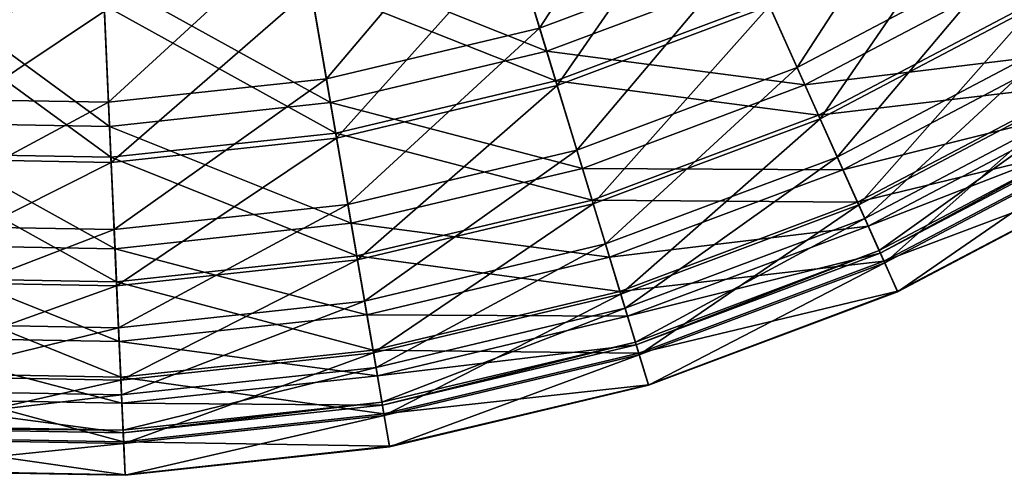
# Model space of a CAD drawing. Header units: millimetres. Extents: x 0 to 178, y -223 to 0.
# Tile 19 of 217: x 89 to 130, y -223 to -204. Entities that reach past the tile are written whole.
import ezdxf

# ---------------------------------------------------------------- set-up
doc = ezdxf.new("R2010")
doc.units = ezdxf.units.MM
doc.header["$LTSCALE"] = 25.4
doc.layers.get('0').update_dxf_attribs({"true_color": 0xff5454})

# ---------------------------------------------------------------- blocks, each defined once
blk = doc.blocks.new('VETRO-I-9132.STL#1')
at = {"color": 35, "true_color": 0x816c61}
mesh = blk.add_polyface(dxfattribs=at)
corners = [(125.749, 35.318, -357.99), (131.726, 44.509, -366.778), (123.847, 41.554, -366.778), (134.394, 38.56, -357.99)]
mesh.append_faces([[corners[k] for k in face] for face in [(0, 1, 2), (1, 0, 3)]], dxfattribs={"vtx0": -1, "color": 35})
mesh = blk.add_polyface(dxfattribs=at)
corners = [(124.199, 40.399, -255.681), (134.81, 37.634, -264.609), (126.045, 34.347, -264.609), (132.22, 43.407, -255.681)]
mesh.append_faces([[corners[k] for k in face] for face in [(0, 1, 2), (1, 0, 3)]], dxfattribs={"vtx0": -1, "color": 35})
mesh = blk.add_polyface(dxfattribs=at)
corners = [(136.591, 33.662, -348.456), (142.565, 42.86, -357.99), (134.394, 38.56, -357.99), (145.359, 38.276, -348.456)]
mesh.append_faces([[corners[k] for k in face] for face in [(0, 1, 2), (1, 0, 3)]], dxfattribs={"vtx0": -1, "color": 35})
mesh = blk.add_polyface(dxfattribs=at)
corners = [(135.342, 36.447, -357.793), (124.554, 39.235, -366.758), (132.718, 42.297, -366.758), (126.424, 33.102, -357.793)]
mesh.append_faces([[corners[k] for k in face] for face in [(0, 1, 2), (1, 0, 3)]], dxfattribs={"vtx0": -1, "color": 35})
mesh = blk.add_polyface(dxfattribs=at)
corners = [(132.822, 42.064, -254.588), (126.487, 32.898, -263.582), (135.43, 36.252, -263.582), (124.628, 38.991, -254.588)]
mesh.append_faces([[corners[k] for k in face] for face in [(0, 1, 2), (1, 0, 3)]], dxfattribs={"vtx0": -1, "color": 35})
mesh = blk.add_polyface(dxfattribs=at)
corners = [(134.81, 37.634, -264.609), (145.779, 37.587, -274.257), (136.921, 32.926, -274.257), (143.093, 41.994, -264.609)]
mesh.append_faces([[corners[k] for k in face] for face in [(0, 1, 2), (1, 0, 3)]], dxfattribs={"vtx0": -1, "color": 35})
mesh = blk.add_polyface(dxfattribs=at)
corners = [(116.765, 33.185, -357.99), (123.847, 41.554, -366.778), (115.66, 39.61, -366.778), (125.749, 35.318, -357.99)]
mesh.append_faces([[corners[k] for k in face] for face in [(0, 1, 2), (1, 0, 3)]], dxfattribs={"vtx0": -1, "color": 35})
mesh = blk.add_polyface(dxfattribs=at)
corners = [(146.506, 36.394, -348.105), (135.342, 36.447, -357.793), (143.77, 40.882, -357.793), (137.493, 31.651, -348.105)]
mesh.append_faces([[corners[k] for k in face] for face in [(0, 1, 2), (1, 0, 3)]], dxfattribs={"vtx0": -1, "color": 35})
mesh = blk.add_polyface(dxfattribs=at)
corners = [(143.882, 40.7, -263.582), (137.563, 31.496, -273.293), (146.594, 36.249, -273.293), (135.43, 36.252, -263.582)]
mesh.append_faces([[corners[k] for k in face] for face in [(0, 1, 2), (1, 0, 3)]], dxfattribs={"vtx0": -1, "color": 35})
mesh = blk.add_polyface(dxfattribs=at)
corners = [(115.865, 38.42, -255.681), (126.045, 34.347, -264.609), (116.937, 32.184, -264.609), (124.199, 40.399, -255.681)]
mesh.append_faces([[corners[k] for k in face] for face in [(0, 1, 2), (1, 0, 3)]], dxfattribs={"vtx0": -1, "color": 35})
mesh = blk.add_polyface(dxfattribs=at)
corners = [(107.585, 32.194, -357.99), (115.66, 39.61, -366.778), (107.294, 38.707, -366.778), (116.765, 33.185, -357.99)]
mesh.append_faces([[corners[k] for k in face] for face in [(0, 1, 2), (1, 0, 3)]], dxfattribs={"vtx0": -1, "color": 35})
mesh = blk.add_polyface(dxfattribs=at)
corners = [(126.424, 33.102, -357.793), (116.071, 37.22, -366.758), (124.554, 39.235, -366.758), (117.158, 30.902, -357.793)]
mesh.append_faces([[corners[k] for k in face] for face in [(0, 1, 2), (1, 0, 3)]], dxfattribs={"vtx0": -1, "color": 35})
mesh = blk.add_polyface(dxfattribs=at)
corners = [(124.628, 38.991, -254.588), (117.194, 30.691, -263.582), (126.487, 32.898, -263.582), (116.114, 36.969, -254.588)]
mesh.append_faces([[corners[k] for k in face] for face in [(0, 1, 2), (1, 0, 3)]], dxfattribs={"vtx0": -1, "color": 35})
mesh = blk.add_polyface(dxfattribs=at)
corners = [(98.353, 32.362, -357.99), (107.294, 38.707, -366.778), (98.88, 38.86, -366.778), (107.585, 32.194, -357.99)]
mesh.append_faces([[corners[k] for k in face] for face in [(0, 1, 2), (1, 0, 3)]], dxfattribs={"vtx0": -1, "color": 35})
mesh = blk.add_polyface(dxfattribs=at)
corners = [(107.348, 37.501, -255.681), (116.937, 32.184, -264.609), (107.63, 31.18, -264.609), (115.865, 38.42, -255.681)]
mesh.append_faces([[corners[k] for k in face] for face in [(0, 1, 2), (1, 0, 3)]], dxfattribs={"vtx0": -1, "color": 35})
mesh = blk.add_polyface(dxfattribs=at)
corners = [(127.314, 30.182, -348.456), (134.394, 38.56, -357.99), (125.749, 35.318, -357.99), (136.591, 33.662, -348.456)]
mesh.append_faces([[corners[k] for k in face] for face in [(0, 1, 2), (1, 0, 3)]], dxfattribs={"vtx0": -1, "color": 35})
mesh = blk.add_polyface(dxfattribs=at)
corners = [(138.283, 29.89, -338.325), (145.359, 38.276, -348.456), (136.591, 33.662, -348.456), (147.51, 34.747, -338.325)]
mesh.append_faces([[corners[k] for k in face] for face in [(0, 1, 2), (1, 0, 3)]], dxfattribs={"vtx0": -1, "color": 35})
mesh = blk.add_polyface(dxfattribs=at)
corners = [(98.783, 37.657, -255.681), (107.63, 31.18, -264.609), (98.271, 31.35, -264.609), (107.348, 37.501, -255.681)]
mesh.append_faces([[corners[k] for k in face] for face in [(0, 1, 2), (1, 0, 3)]], dxfattribs={"vtx0": -1, "color": 35})
mesh = blk.add_polyface(dxfattribs=at)
corners = [(126.045, 34.347, -264.609), (136.921, 32.926, -274.257), (127.55, 29.411, -274.257), (134.81, 37.634, -264.609)]
mesh.append_faces([[corners[k] for k in face] for face in [(0, 1, 2), (1, 0, 3)]], dxfattribs={"vtx0": -1, "color": 35})
mesh = blk.add_polyface(dxfattribs=at)
corners = [(136.921, 32.926, -274.257), (147.814, 34.247, -284.476), (138.522, 29.356, -284.476), (145.779, 37.587, -274.257)]
mesh.append_faces([[corners[k] for k in face] for face in [(0, 1, 2), (1, 0, 3)]], dxfattribs={"vtx0": -1, "color": 35})
mesh = blk.add_polyface(dxfattribs=at)
corners = [(117.158, 30.902, -357.793), (107.402, 36.285, -366.758), (116.071, 37.22, -366.758), (107.688, 29.88, -357.793)]
mesh.append_faces([[corners[k] for k in face] for face in [(0, 1, 2), (1, 0, 3)]], dxfattribs={"vtx0": -1, "color": 35})
mesh = blk.add_polyface(dxfattribs=at)
corners = [(116.114, 36.969, -254.588), (107.698, 29.666, -263.582), (117.194, 30.691, -263.582), (107.413, 36.031, -254.588)]
mesh.append_faces([[corners[k] for k in face] for face in [(0, 1, 2), (1, 0, 3)]], dxfattribs={"vtx0": -1, "color": 35})
mesh = blk.add_polyface(dxfattribs=at)
corners = [(107.413, 36.031, -254.588), (98.148, 29.84, -263.582), (107.698, 29.666, -263.582), (98.664, 36.19, -254.588)]
mesh.append_faces([[corners[k] for k in face] for face in [(0, 1, 2), (1, 0, 3)]], dxfattribs={"vtx0": -1, "color": 35})
mesh = blk.add_polyface(dxfattribs=at)
corners = [(107.688, 29.88, -357.793), (98.684, 36.444, -366.758), (107.402, 36.285, -366.758), (98.165, 30.053, -357.793)]
mesh.append_faces([[corners[k] for k in face] for face in [(0, 1, 2), (1, 0, 3)]], dxfattribs={"vtx0": -1, "color": 35})
mesh = blk.add_polyface(dxfattribs=at)
corners = [(137.493, 31.651, -348.105), (126.424, 33.102, -357.793), (135.342, 36.447, -357.793), (127.957, 28.075, -348.105)]
mesh.append_faces([[corners[k] for k in face] for face in [(0, 1, 2), (1, 0, 3)]], dxfattribs={"vtx0": -1, "color": 35})
mesh = blk.add_polyface(dxfattribs=at)
corners = [(135.43, 36.252, -263.582), (128.007, 27.912, -273.293), (137.563, 31.496, -273.293), (126.487, 32.898, -263.582)]
mesh.append_faces([[corners[k] for k in face] for face in [(0, 1, 2), (1, 0, 3)]], dxfattribs={"vtx0": -1, "color": 35})
mesh = blk.add_polyface(dxfattribs=at)
corners = [(148.598, 32.961, -337.843), (137.493, 31.651, -348.105), (146.506, 36.394, -348.105), (139.139, 27.982, -337.843)]
mesh.append_faces([[corners[k] for k in face] for face in [(0, 1, 2), (1, 0, 3)]], dxfattribs={"vtx0": -1, "color": 35})
mesh = blk.add_polyface(dxfattribs=at)
corners = [(146.594, 36.249, -273.293), (139.189, 27.87, -283.574), (148.662, 32.856, -283.574), (137.563, 31.496, -273.293)]
mesh.append_faces([[corners[k] for k in face] for face in [(0, 1, 2), (1, 0, 3)]], dxfattribs={"vtx0": -1, "color": 35})
mesh = blk.add_polyface(dxfattribs=at)
corners = [(117.675, 27.894, -348.456), (125.749, 35.318, -357.99), (116.765, 33.185, -357.99), (127.314, 30.182, -348.456)]
mesh.append_faces([[corners[k] for k in face] for face in [(0, 1, 2), (1, 0, 3)]], dxfattribs={"vtx0": -1, "color": 35})
mesh = blk.add_polyface(dxfattribs=at)
corners = [(139.442, 27.306, -327.756), (147.51, 34.747, -338.325), (138.283, 29.89, -338.325), (148.984, 32.328, -327.756)]
mesh.append_faces([[corners[k] for k in face] for face in [(0, 1, 2), (1, 0, 3)]], dxfattribs={"vtx0": -1, "color": 35})
mesh = blk.add_polyface(dxfattribs=at)
corners = [(116.937, 32.184, -264.609), (127.55, 29.411, -274.257), (117.812, 27.099, -274.257), (126.045, 34.347, -264.609)]
mesh.append_faces([[corners[k] for k in face] for face in [(0, 1, 2), (1, 0, 3)]], dxfattribs={"vtx0": -1, "color": 35})
mesh = blk.add_polyface(dxfattribs=at)
corners = [(138.522, 29.356, -284.476), (149.168, 32.025, -295.104), (139.587, 26.982, -295.104), (147.814, 34.247, -284.476)]
mesh.append_faces([[corners[k] for k in face] for face in [(0, 1, 2), (1, 0, 3)]], dxfattribs={"vtx0": -1, "color": 35})
mesh = blk.add_polyface(dxfattribs=at)
corners = [(128.52, 26.229, -338.325), (136.591, 33.662, -348.456), (127.314, 30.182, -348.456), (138.283, 29.89, -338.325)]
mesh.append_faces([[corners[k] for k in face] for face in [(0, 1, 2), (1, 0, 3)]], dxfattribs={"vtx0": -1, "color": 35})
mesh = blk.add_polyface(dxfattribs=at)
corners = [(107.824, 26.831, -348.456), (116.765, 33.185, -357.99), (107.585, 32.194, -357.99), (117.675, 27.894, -348.456)]
mesh.append_faces([[corners[k] for k in face] for face in [(0, 1, 2), (1, 0, 3)]], dxfattribs={"vtx0": -1, "color": 35})
mesh = blk.add_polyface(dxfattribs=at)
corners = [(127.957, 28.075, -348.105), (117.158, 30.902, -357.793), (126.424, 33.102, -357.793), (118.048, 25.722, -348.105)]
mesh.append_faces([[corners[k] for k in face] for face in [(0, 1, 2), (1, 0, 3)]], dxfattribs={"vtx0": -1, "color": 35})
mesh = blk.add_polyface(dxfattribs=at)
corners = [(126.487, 32.898, -263.582), (118.077, 25.554, -273.293), (128.007, 27.912, -273.293), (117.194, 30.691, -263.582)]
mesh.append_faces([[corners[k] for k in face] for face in [(0, 1, 2), (1, 0, 3)]], dxfattribs={"vtx0": -1, "color": 35})
mesh = blk.add_polyface(dxfattribs=at)
corners = [(127.55, 29.411, -274.257), (138.522, 29.356, -284.476), (128.691, 25.669, -284.476), (136.921, 32.926, -274.257)]
mesh.append_faces([[corners[k] for k in face] for face in [(0, 1, 2), (1, 0, 3)]], dxfattribs={"vtx0": -1, "color": 35})
mesh = blk.add_polyface(dxfattribs=at)
corners = [(150.015, 30.635, -327.163), (139.139, 27.982, -337.843), (148.598, 32.961, -337.843), (140.253, 25.497, -327.163)]
mesh.append_faces([[corners[k] for k in face] for face in [(0, 1, 2), (1, 0, 3)]], dxfattribs={"vtx0": -1, "color": 35})
mesh = blk.add_polyface(dxfattribs=at)
corners = [(148.662, 32.856, -283.574), (140.284, 25.429, -294.266), (150.054, 30.571, -294.266), (139.189, 27.87, -283.574)]
mesh.append_faces([[corners[k] for k in face] for face in [(0, 1, 2), (1, 0, 3)]], dxfattribs={"vtx0": -1, "color": 35})
mesh = blk.add_polyface(dxfattribs=at)
corners = [(97.918, 27.011, -348.456), (107.585, 32.194, -357.99), (98.353, 32.362, -357.99), (107.824, 26.831, -348.456)]
mesh.append_faces([[corners[k] for k in face] for face in [(0, 1, 2), (1, 0, 3)]], dxfattribs={"vtx0": -1, "color": 35})
mesh = blk.add_polyface(dxfattribs=at)
corners = [(107.63, 31.18, -264.609), (117.812, 27.099, -274.257), (107.86, 26.025, -274.257), (116.937, 32.184, -264.609)]
mesh.append_faces([[corners[k] for k in face] for face in [(0, 1, 2), (1, 0, 3)]], dxfattribs={"vtx0": -1, "color": 35})
mesh = blk.add_polyface(dxfattribs=at)
corners = [(140.051, 25.949, -316.916), (148.984, 32.328, -327.756), (139.442, 27.306, -327.756), (149.758, 31.058, -316.916)]
mesh.append_faces([[corners[k] for k in face] for face in [(0, 1, 2), (1, 0, 3)]], dxfattribs={"vtx0": -1, "color": 35})
mesh = blk.add_polyface(dxfattribs=at)
corners = [(139.587, 26.982, -295.104), (149.82, 30.956, -305.974), (140.099, 25.84, -305.974), (149.168, 32.025, -295.104)]
mesh.append_faces([[corners[k] for k in face] for face in [(0, 1, 2), (1, 0, 3)]], dxfattribs={"vtx0": -1, "color": 35})
mesh = blk.add_polyface(dxfattribs=at)
corners = [(139.139, 27.982, -337.843), (127.957, 28.075, -348.105), (137.493, 31.651, -348.105), (129.13, 24.229, -337.843)]
mesh.append_faces([[corners[k] for k in face] for face in [(0, 1, 2), (1, 0, 3)]], dxfattribs={"vtx0": -1, "color": 35})
mesh = blk.add_polyface(dxfattribs=at)
corners = [(98.271, 31.35, -264.609), (107.86, 26.025, -274.257), (97.853, 26.207, -274.257), (107.63, 31.18, -264.609)]
mesh.append_faces([[corners[k] for k in face] for face in [(0, 1, 2), (1, 0, 3)]], dxfattribs={"vtx0": -1, "color": 35})
mesh = blk.add_polyface(dxfattribs=at)
corners = [(137.563, 31.496, -273.293), (129.166, 24.111, -283.574), (139.189, 27.87, -283.574), (128.007, 27.912, -273.293)]
mesh.append_faces([[corners[k] for k in face] for face in [(0, 1, 2), (1, 0, 3)]], dxfattribs={"vtx0": -1, "color": 35})
mesh = blk.add_polyface(dxfattribs=at)
corners = [(118.048, 25.722, -348.105), (107.688, 29.88, -357.793), (117.158, 30.902, -357.793), (107.923, 24.629, -348.105)]
mesh.append_faces([[corners[k] for k in face] for face in [(0, 1, 2), (1, 0, 3)]], dxfattribs={"vtx0": -1, "color": 35})
mesh = blk.add_polyface(dxfattribs=at)
corners = [(140.099, 25.84, -305.974), (149.758, 31.058, -316.916), (140.051, 25.949, -316.916), (149.82, 30.956, -305.974)]
mesh.append_faces([[corners[k] for k in face] for face in [(0, 1, 2), (1, 0, 3)]], dxfattribs={"vtx0": -1, "color": 35})
mesh = blk.add_polyface(dxfattribs=at)
corners = [(117.194, 30.691, -263.582), (107.93, 24.459, -273.293), (118.077, 25.554, -273.293), (107.698, 29.666, -263.582)]
mesh.append_faces([[corners[k] for k in face] for face in [(0, 1, 2), (1, 0, 3)]], dxfattribs={"vtx0": -1, "color": 35})
mesh = blk.add_polyface(dxfattribs=at)
corners = [(150.736, 29.452, -316.228), (140.253, 25.497, -327.163), (150.015, 30.635, -327.163), (140.82, 24.234, -316.228)]
mesh.append_faces([[corners[k] for k in face] for face in [(0, 1, 2), (1, 0, 3)]], dxfattribs={"vtx0": -1, "color": 35})
mesh = blk.add_polyface(dxfattribs=at)
corners = [(150.054, 30.571, -294.266), (140.83, 24.211, -305.207), (150.749, 29.431, -305.207), (140.284, 25.429, -294.266)]
mesh.append_faces([[corners[k] for k in face] for face in [(0, 1, 2), (1, 0, 3)]], dxfattribs={"vtx0": -1, "color": 35})
mesh = blk.add_polyface(dxfattribs=at)
corners = [(107.923, 24.629, -348.105), (98.165, 30.053, -357.793), (107.688, 29.88, -357.793), (97.74, 24.814, -348.105)]
mesh.append_faces([[corners[k] for k in face] for face in [(0, 1, 2), (1, 0, 3)]], dxfattribs={"vtx0": -1, "color": 35})
mesh = blk.add_polyface(dxfattribs=at)
corners = [(118.375, 23.82, -338.325), (127.314, 30.182, -348.456), (117.675, 27.894, -348.456), (128.52, 26.229, -338.325)]
mesh.append_faces([[corners[k] for k in face] for face in [(0, 1, 2), (1, 0, 3)]], dxfattribs={"vtx0": -1, "color": 35})
mesh = blk.add_polyface(dxfattribs=at)
corners = [(129.346, 23.52, -327.756), (138.283, 29.89, -338.325), (128.52, 26.229, -338.325), (139.442, 27.306, -327.756)]
mesh.append_faces([[corners[k] for k in face] for face in [(0, 1, 2), (1, 0, 3)]], dxfattribs={"vtx0": -1, "color": 35})
mesh = blk.add_polyface(dxfattribs=at)
corners = [(107.698, 29.666, -263.582), (97.726, 24.645, -273.293), (107.93, 24.459, -273.293), (98.148, 29.84, -263.582)]
mesh.append_faces([[corners[k] for k in face] for face in [(0, 1, 2), (1, 0, 3)]], dxfattribs={"vtx0": -1, "color": 35})
mesh = blk.add_polyface(dxfattribs=at)
corners = [(150.749, 29.431, -305.207), (140.82, 24.234, -316.228), (150.736, 29.452, -316.228), (140.83, 24.211, -305.207)]
mesh.append_faces([[corners[k] for k in face] for face in [(0, 1, 2), (1, 0, 3)]], dxfattribs={"vtx0": -1, "color": 35})
mesh = blk.add_polyface(dxfattribs=at)
corners = [(117.812, 27.099, -274.257), (128.691, 25.669, -284.476), (118.475, 23.243, -284.476), (127.55, 29.411, -274.257)]
mesh.append_faces([[corners[k] for k in face] for face in [(0, 1, 2), (1, 0, 3)]], dxfattribs={"vtx0": -1, "color": 35})
mesh = blk.add_polyface(dxfattribs=at)
corners = [(128.691, 25.669, -284.476), (139.587, 26.982, -295.104), (129.45, 23.18, -295.104), (138.522, 29.356, -284.476)]
mesh.append_faces([[corners[k] for k in face] for face in [(0, 1, 2), (1, 0, 3)]], dxfattribs={"vtx0": -1, "color": 35})
mesh = blk.add_polyface(dxfattribs=at)
corners = [(108.009, 22.702, -338.325), (117.675, 27.894, -348.456), (107.824, 26.831, -348.456), (118.375, 23.82, -338.325)]
mesh.append_faces([[corners[k] for k in face] for face in [(0, 1, 2), (1, 0, 3)]], dxfattribs={"vtx0": -1, "color": 35})
mesh = blk.add_polyface(dxfattribs=at)
corners = [(129.13, 24.229, -337.843), (118.048, 25.722, -348.105), (127.957, 28.075, -348.105), (118.73, 21.759, -337.843)]
mesh.append_faces([[corners[k] for k in face] for face in [(0, 1, 2), (1, 0, 3)]], dxfattribs={"vtx0": -1, "color": 35})
mesh = blk.add_polyface(dxfattribs=at)
corners = [(128.007, 27.912, -273.293), (118.751, 21.638, -283.574), (129.166, 24.111, -283.574), (118.077, 25.554, -273.293)]
mesh.append_faces([[corners[k] for k in face] for face in [(0, 1, 2), (1, 0, 3)]], dxfattribs={"vtx0": -1, "color": 35})
mesh = blk.add_polyface(dxfattribs=at)
corners = [(140.253, 25.497, -327.163), (129.13, 24.229, -337.843), (139.139, 27.982, -337.843), (129.924, 21.624, -327.163)]
mesh.append_faces([[corners[k] for k in face] for face in [(0, 1, 2), (1, 0, 3)]], dxfattribs={"vtx0": -1, "color": 35})
mesh = blk.add_polyface(dxfattribs=at)
corners = [(139.189, 27.87, -283.574), (129.946, 21.552, -294.266), (140.284, 25.429, -294.266), (129.166, 24.111, -283.574)]
mesh.append_faces([[corners[k] for k in face] for face in [(0, 1, 2), (1, 0, 3)]], dxfattribs={"vtx0": -1, "color": 35})
mesh = blk.add_polyface(dxfattribs=at)
corners = [(97.584, 22.891, -338.325), (107.824, 26.831, -348.456), (97.918, 27.011, -348.456), (108.009, 22.702, -338.325)]
mesh.append_faces([[corners[k] for k in face] for face in [(0, 1, 2), (1, 0, 3)]], dxfattribs={"vtx0": -1, "color": 35})
mesh = blk.add_polyface(dxfattribs=at)
corners = [(107.86, 26.025, -274.257), (118.475, 23.243, -284.476), (108.035, 22.117, -284.476), (117.812, 27.099, -274.257)]
mesh.append_faces([[corners[k] for k in face] for face in [(0, 1, 2), (1, 0, 3)]], dxfattribs={"vtx0": -1, "color": 35})
mesh = blk.add_polyface(dxfattribs=at)
corners = [(129.78, 22.097, -316.916), (139.442, 27.306, -327.756), (129.346, 23.52, -327.756), (140.051, 25.949, -316.916)]
mesh.append_faces([[corners[k] for k in face] for face in [(0, 1, 2), (1, 0, 3)]], dxfattribs={"vtx0": -1, "color": 35})
mesh = blk.add_polyface(dxfattribs=at)
corners = [(129.45, 23.18, -295.104), (140.099, 25.84, -305.974), (129.815, 21.983, -305.974), (139.587, 26.982, -295.104)]
mesh.append_faces([[corners[k] for k in face] for face in [(0, 1, 2), (1, 0, 3)]], dxfattribs={"vtx0": -1, "color": 35})
mesh = blk.add_polyface(dxfattribs=at)
corners = [(97.853, 26.207, -274.257), (108.035, 22.117, -284.476), (97.536, 22.308, -284.476), (107.86, 26.025, -274.257)]
mesh.append_faces([[corners[k] for k in face] for face in [(0, 1, 2), (1, 0, 3)]], dxfattribs={"vtx0": -1, "color": 35})
mesh = blk.add_polyface(dxfattribs=at)
corners = [(118.855, 21.029, -327.756), (128.52, 26.229, -338.325), (118.375, 23.82, -338.325), (129.346, 23.52, -327.756)]
mesh.append_faces([[corners[k] for k in face] for face in [(0, 1, 2), (1, 0, 3)]], dxfattribs={"vtx0": -1, "color": 35})
mesh = blk.add_polyface(dxfattribs=at)
corners = [(118.73, 21.759, -337.843), (107.923, 24.629, -348.105), (118.048, 25.722, -348.105), (108.102, 20.613, -337.843)]
mesh.append_faces([[corners[k] for k in face] for face in [(0, 1, 2), (1, 0, 3)]], dxfattribs={"vtx0": -1, "color": 35})
mesh = blk.add_polyface(dxfattribs=at)
corners = [(129.815, 21.983, -305.974), (140.051, 25.949, -316.916), (129.78, 22.097, -316.916), (140.099, 25.84, -305.974)]
mesh.append_faces([[corners[k] for k in face] for face in [(0, 1, 2), (1, 0, 3)]], dxfattribs={"vtx0": -1, "color": 35})
mesh = blk.add_polyface(dxfattribs=at)
corners = [(118.077, 25.554, -273.293), (108.108, 20.49, -283.574), (118.751, 21.638, -283.574), (107.93, 24.459, -273.293)]
mesh.append_faces([[corners[k] for k in face] for face in [(0, 1, 2), (1, 0, 3)]], dxfattribs={"vtx0": -1, "color": 35})
mesh = blk.add_polyface(dxfattribs=at)
corners = [(118.475, 23.243, -284.476), (129.45, 23.18, -295.104), (118.916, 20.679, -295.104), (128.691, 25.669, -284.476)]
mesh.append_faces([[corners[k] for k in face] for face in [(0, 1, 2), (1, 0, 3)]], dxfattribs={"vtx0": -1, "color": 35})
mesh = blk.add_polyface(dxfattribs=at)
corners = [(140.82, 24.234, -316.228), (129.924, 21.624, -327.163), (140.253, 25.497, -327.163), (130.328, 20.299, -316.228)]
mesh.append_faces([[corners[k] for k in face] for face in [(0, 1, 2), (1, 0, 3)]], dxfattribs={"vtx0": -1, "color": 35})
mesh = blk.add_polyface(dxfattribs=at)
corners = [(140.284, 25.429, -294.266), (130.335, 20.275, -305.207), (140.83, 24.211, -305.207), (129.946, 21.552, -294.266)]
mesh.append_faces([[corners[k] for k in face] for face in [(0, 1, 2), (1, 0, 3)]], dxfattribs={"vtx0": -1, "color": 35})
mesh = blk.add_polyface(dxfattribs=at)
corners = [(107.93, 24.459, -273.293), (97.405, 20.684, -283.574), (108.108, 20.49, -283.574), (97.726, 24.645, -273.293)]
mesh.append_faces([[corners[k] for k in face] for face in [(0, 1, 2), (1, 0, 3)]], dxfattribs={"vtx0": -1, "color": 35})
mesh = blk.add_polyface(dxfattribs=at)
corners = [(108.102, 20.613, -337.843), (97.74, 24.814, -348.105), (107.923, 24.629, -348.105), (97.415, 20.807, -337.843)]
mesh.append_faces([[corners[k] for k in face] for face in [(0, 1, 2), (1, 0, 3)]], dxfattribs={"vtx0": -1, "color": 35})
mesh = blk.add_polyface(dxfattribs=at)
corners = [(129.924, 21.624, -327.163), (118.73, 21.759, -337.843), (129.13, 24.229, -337.843), (119.191, 19.075, -327.163)]
mesh.append_faces([[corners[k] for k in face] for face in [(0, 1, 2), (1, 0, 3)]], dxfattribs={"vtx0": -1, "color": 35})
mesh = blk.add_polyface(dxfattribs=at)
corners = [(129.166, 24.111, -283.574), (119.204, 19.001, -294.266), (129.946, 21.552, -294.266), (118.751, 21.638, -283.574)]
mesh.append_faces([[corners[k] for k in face] for face in [(0, 1, 2), (1, 0, 3)]], dxfattribs={"vtx0": -1, "color": 35})
mesh = blk.add_polyface(dxfattribs=at)
corners = [(140.83, 24.211, -305.207), (130.328, 20.299, -316.228), (140.82, 24.234, -316.228), (130.335, 20.275, -305.207)]
mesh.append_faces([[corners[k] for k in face] for face in [(0, 1, 2), (1, 0, 3)]], dxfattribs={"vtx0": -1, "color": 35})
mesh = blk.add_polyface(dxfattribs=at)
corners = [(108.135, 19.872, -327.756), (118.375, 23.82, -338.325), (108.009, 22.702, -338.325), (118.855, 21.029, -327.756)]
mesh.append_faces([[corners[k] for k in face] for face in [(0, 1, 2), (1, 0, 3)]], dxfattribs={"vtx0": -1, "color": 35})
mesh = blk.add_polyface(dxfattribs=at)
corners = [(108.035, 22.117, -284.476), (118.916, 20.679, -295.104), (108.151, 19.517, -295.104), (118.475, 23.243, -284.476)]
mesh.append_faces([[corners[k] for k in face] for face in [(0, 1, 2), (1, 0, 3)]], dxfattribs={"vtx0": -1, "color": 35})
mesh = blk.add_polyface(dxfattribs=at)
corners = [(119.107, 19.563, -316.916), (129.346, 23.52, -327.756), (118.855, 21.029, -327.756), (129.78, 22.097, -316.916)]
mesh.append_faces([[corners[k] for k in face] for face in [(0, 1, 2), (1, 0, 3)]], dxfattribs={"vtx0": -1, "color": 35})
mesh = blk.add_polyface(dxfattribs=at)
corners = [(97.355, 20.068, -327.756), (108.009, 22.702, -338.325), (97.584, 22.891, -338.325), (108.135, 19.872, -327.756)]
mesh.append_faces([[corners[k] for k in face] for face in [(0, 1, 2), (1, 0, 3)]], dxfattribs={"vtx0": -1, "color": 35})
mesh = blk.add_polyface(dxfattribs=at)
corners = [(118.916, 20.679, -295.104), (129.815, 21.983, -305.974), (119.128, 19.445, -305.974), (129.45, 23.18, -295.104)]
mesh.append_faces([[corners[k] for k in face] for face in [(0, 1, 2), (1, 0, 3)]], dxfattribs={"vtx0": -1, "color": 35})
mesh = blk.add_polyface(dxfattribs=at)
corners = [(97.536, 22.308, -284.476), (108.151, 19.517, -295.104), (97.326, 19.714, -295.104), (108.035, 22.117, -284.476)]
mesh.append_faces([[corners[k] for k in face] for face in [(0, 1, 2), (1, 0, 3)]], dxfattribs={"vtx0": -1, "color": 35})
mesh = blk.add_polyface(dxfattribs=at)
corners = [(119.128, 19.445, -305.974), (129.78, 22.097, -316.916), (119.107, 19.563, -316.916), (129.815, 21.983, -305.974)]
mesh.append_faces([[corners[k] for k in face] for face in [(0, 1, 2), (1, 0, 3)]], dxfattribs={"vtx0": -1, "color": 35})
mesh = blk.add_polyface(dxfattribs=at)
corners = [(119.191, 19.075, -327.163), (108.102, 20.613, -337.843), (118.73, 21.759, -337.843), (108.224, 17.892, -327.163)]
mesh.append_faces([[corners[k] for k in face] for face in [(0, 1, 2), (1, 0, 3)]], dxfattribs={"vtx0": -1, "color": 35})
mesh = blk.add_polyface(dxfattribs=at)
corners = [(118.751, 21.638, -283.574), (108.227, 17.817, -294.266), (119.204, 19.001, -294.266), (108.108, 20.49, -283.574)]
mesh.append_faces([[corners[k] for k in face] for face in [(0, 1, 2), (1, 0, 3)]], dxfattribs={"vtx0": -1, "color": 35})
mesh = blk.add_polyface(dxfattribs=at)
corners = [(130.328, 20.299, -316.228), (119.191, 19.075, -327.163), (129.924, 21.624, -327.163), (119.426, 17.71, -316.228)]
mesh.append_faces([[corners[k] for k in face] for face in [(0, 1, 2), (1, 0, 3)]], dxfattribs={"vtx0": -1, "color": 35})
mesh = blk.add_polyface(dxfattribs=at)
corners = [(129.946, 21.552, -294.266), (119.43, 17.686, -305.207), (130.335, 20.275, -305.207), (119.204, 19.001, -294.266)]
mesh.append_faces([[corners[k] for k in face] for face in [(0, 1, 2), (1, 0, 3)]], dxfattribs={"vtx0": -1, "color": 35})
mesh = blk.add_polyface(dxfattribs=at)
corners = [(108.224, 17.892, -327.163), (97.415, 20.807, -337.843), (108.102, 20.613, -337.843), (97.194, 18.092, -327.163)]
mesh.append_faces([[corners[k] for k in face] for face in [(0, 1, 2), (1, 0, 3)]], dxfattribs={"vtx0": -1, "color": 35})
mesh = blk.add_polyface(dxfattribs=at)
corners = [(108.202, 18.386, -316.916), (118.855, 21.029, -327.756), (108.135, 19.872, -327.756), (119.107, 19.563, -316.916)]
mesh.append_faces([[corners[k] for k in face] for face in [(0, 1, 2), (1, 0, 3)]], dxfattribs={"vtx0": -1, "color": 35})
mesh = blk.add_polyface(dxfattribs=at)
corners = [(108.108, 20.49, -283.574), (97.188, 18.018, -294.266), (108.227, 17.817, -294.266), (97.405, 20.684, -283.574)]
mesh.append_faces([[corners[k] for k in face] for face in [(0, 1, 2), (1, 0, 3)]], dxfattribs={"vtx0": -1, "color": 35})
mesh = blk.add_polyface(dxfattribs=at)
corners = [(108.151, 19.517, -295.104), (119.128, 19.445, -305.974), (108.207, 18.267, -305.974), (118.916, 20.679, -295.104)]
mesh.append_faces([[corners[k] for k in face] for face in [(0, 1, 2), (1, 0, 3)]], dxfattribs={"vtx0": -1, "color": 35})
mesh = blk.add_polyface(dxfattribs=at)
corners = [(97.234, 18.586, -316.916), (108.135, 19.872, -327.756), (97.355, 20.068, -327.756), (108.202, 18.386, -316.916)]
mesh.append_faces([[corners[k] for k in face] for face in [(0, 1, 2), (1, 0, 3)]], dxfattribs={"vtx0": -1, "color": 35})
mesh = blk.add_polyface(dxfattribs=at)
corners = [(130.335, 20.275, -305.207), (119.426, 17.71, -316.228), (130.328, 20.299, -316.228), (119.43, 17.686, -305.207)]
mesh.append_faces([[corners[k] for k in face] for face in [(0, 1, 2), (1, 0, 3)]], dxfattribs={"vtx0": -1, "color": 35})
mesh = blk.add_polyface(dxfattribs=at)
corners = [(97.326, 19.714, -295.104), (108.207, 18.267, -305.974), (97.225, 18.467, -305.974), (108.151, 19.517, -295.104)]
mesh.append_faces([[corners[k] for k in face] for face in [(0, 1, 2), (1, 0, 3)]], dxfattribs={"vtx0": -1, "color": 35})
mesh = blk.add_polyface(dxfattribs=at)
corners = [(108.207, 18.267, -305.974), (119.107, 19.563, -316.916), (108.202, 18.386, -316.916), (119.128, 19.445, -305.974)]
mesh.append_faces([[corners[k] for k in face] for face in [(0, 1, 2), (1, 0, 3)]], dxfattribs={"vtx0": -1, "color": 35})
mesh = blk.add_polyface(dxfattribs=at)
corners = [(119.426, 17.71, -316.228), (108.224, 17.892, -327.163), (119.191, 19.075, -327.163), (108.285, 16.508, -316.228)]
mesh.append_faces([[corners[k] for k in face] for face in [(0, 1, 2), (1, 0, 3)]], dxfattribs={"vtx0": -1, "color": 35})
mesh = blk.add_polyface(dxfattribs=at)
corners = [(119.204, 19.001, -294.266), (108.287, 16.483, -305.207), (119.43, 17.686, -305.207), (108.227, 17.817, -294.266)]
mesh.append_faces([[corners[k] for k in face] for face in [(0, 1, 2), (1, 0, 3)]], dxfattribs={"vtx0": -1, "color": 35})
mesh = blk.add_polyface(dxfattribs=at)
corners = [(97.225, 18.467, -305.974), (108.202, 18.386, -316.916), (97.234, 18.586, -316.916), (108.207, 18.267, -305.974)]
mesh.append_faces([[corners[k] for k in face] for face in [(0, 1, 2), (1, 0, 3)]], dxfattribs={"vtx0": -1, "color": 35})
mesh = blk.add_polyface(dxfattribs=at)
corners = [(108.227, 17.817, -294.266), (97.08, 16.687, -305.207), (108.287, 16.483, -305.207), (97.188, 18.018, -294.266)]
mesh.append_faces([[corners[k] for k in face] for face in [(0, 1, 2), (1, 0, 3)]], dxfattribs={"vtx0": -1, "color": 35})
mesh = blk.add_polyface(dxfattribs=at)
corners = [(108.285, 16.508, -316.228), (97.194, 18.092, -327.163), (108.224, 17.892, -327.163), (97.082, 16.712, -316.228)]
mesh.append_faces([[corners[k] for k in face] for face in [(0, 1, 2), (1, 0, 3)]], dxfattribs={"vtx0": -1, "color": 35})
mesh = blk.add_polyface(dxfattribs=at)
corners = [(119.43, 17.686, -305.207), (108.285, 16.508, -316.228), (119.426, 17.71, -316.228), (108.287, 16.483, -305.207)]
mesh.append_faces([[corners[k] for k in face] for face in [(0, 1, 2), (1, 0, 3)]], dxfattribs={"vtx0": -1, "color": 35})
mesh = blk.add_polyface(dxfattribs=at)
corners = [(108.287, 16.483, -305.207), (97.082, 16.712, -316.228), (108.285, 16.508, -316.228), (97.08, 16.687, -305.207)]
mesh.append_faces([[corners[k] for k in face] for face in [(0, 1, 2), (1, 0, 3)]], dxfattribs={"vtx0": -1, "color": 35})

msp = doc.modelspace()

# ---------------------------------------------------------------- block references
at = {"color": 0}
msp.add_blockref('VETRO-I-9132.STL#1', (-15.066, -239.983, 385.38), dxfattribs=at)

doc.saveas('drawing.dxf')
